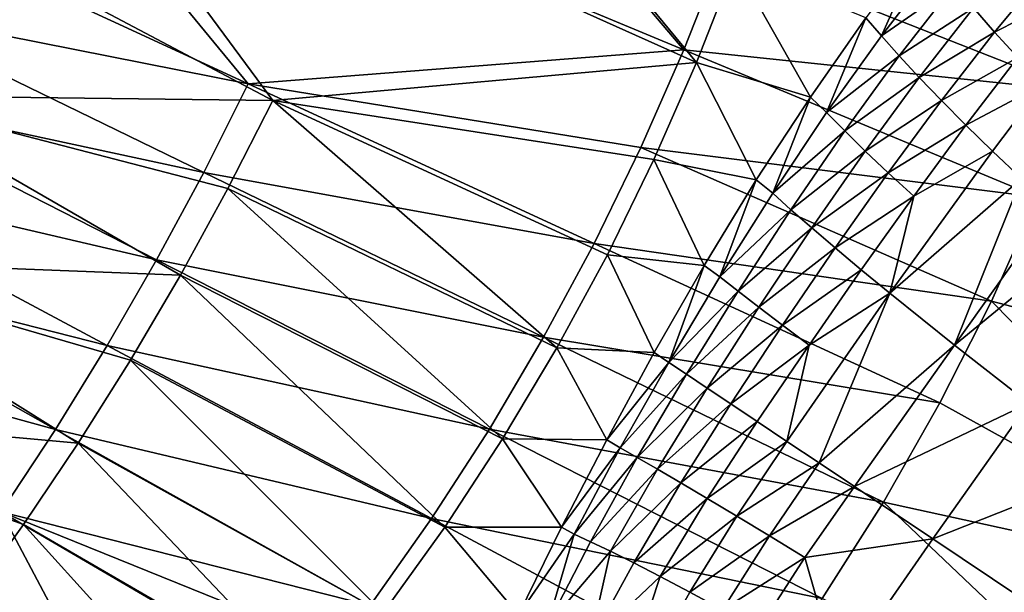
# Model space of a CAD drawing. Header units: metres. Extents: x -1501 to 0, y -1015 to 0.
# Tile 17 of 22: x -345 to -169, y -762 to -660. Entities that reach past the tile are written whole.
import ezdxf

# ---------------------------------------------------------------- set-up
doc = ezdxf.new("R2010")
doc.units = ezdxf.units.M

msp = doc.modelspace()

# ---------------------------------------------------------------- linework, layer by layer
at = {"layer": 'None'}
for points in [[(-276.673309, -605.598328, -305.692322), (-226.27652, -664.989563, -204.799896), (-352.068939, -612.611084, -406)], [(-219.322968, -647.304321, -204.797424), (-226.27652, -664.989563, -204.799896), (-276.673309, -605.598328, -305.692322)], [(-224.017654, -667.227783, -195.101532), (-272.372498, -608.644409, -292.652283), (-344.361847, -613.173279, -389.820526)], [(-224.017654, -667.227783, -195.101532), (-217.156387, -649.62146, -195.101532), (-272.372498, -608.644409, -292.652283)], [(-352.068939, -612.611084, -406), (-303.916168, -671.051086, -305.693878), (-365.180939, -642.72583, -406)], [(-344.361847, -613.173279, -389.820526), (-357.432587, -643.367371, -389.770233), (-299.54071, -674.005676, -292.652283)], [(-226.27652, -664.989563, -204.799896), (-303.916168, -671.051086, -305.693878), (-352.068939, -612.611084, -406)], [(-224.017654, -667.227783, -195.101532), (-344.361847, -613.173279, -389.820526), (-299.54071, -674.005676, -292.652283)], [(-303.916168, -671.051086, -305.693878), (-372.060974, -657.571045, -406), (-365.180939, -642.72583, -406)], [(-299.54071, -674.005676, -292.652283), (-357.432587, -643.367371, -389.770233), (-371.461823, -673.133484, -389.558502)], [(-155.87323, -672.354614, -103.895958), (-226.27652, -664.989563, -204.799896), (-219.322968, -647.304321, -204.797424)], [(-149.579086, -653.153809, -103.887955), (-155.87323, -672.354614, -103.895958), (-219.322968, -647.304321, -204.797424)], [(-183.826416, -646.107971, -150.032639), (-193.841354, -659.293335, -157.801758), (-191.061462, -662.484253, -143.341446)], [(-181.176971, -649.673584, -136.33667), (-183.826416, -646.107971, -150.032639), (-191.061462, -662.484253, -143.341446)], [(-224.017654, -667.227783, -195.101532), (-203.723999, -673.403564, -163.928421), (-217.156387, -649.62146, -195.101532)], [(-203.723999, -673.403564, -163.928421), (-193.841354, -659.293335, -157.801758), (-217.156387, -649.62146, -195.101532)], [(-178.115845, -653.474426, -122.713356), (-181.176971, -649.673584, -136.33667), (-191.061462, -662.484253, -143.341446)], [(-174.68428, -657.523254, -109.205635), (-170.886505, -661.817078, -95.83165), (-161.472595, -650.410156, -89.932716)], [(-170.886505, -661.817078, -95.83165), (-157.555847, -655.020813, -77.524925), (-161.472595, -650.410156, -89.932716)], [(-191.061462, -662.484253, -143.341446), (-187.895828, -666.065369, -128.989944), (-178.115845, -653.474426, -122.713356)], [(-187.895828, -666.065369, -128.989944), (-174.68428, -657.523254, -109.205635), (-178.115845, -653.474426, -122.713356)], [(-157.555847, -655.020813, -77.524925), (-170.886505, -661.817078, -95.83165), (-166.727402, -666.352783, -82.609322)], [(-379.194702, -672.357117, -406), (-372.060974, -657.571045, -406), (-311.861237, -686.869141, -305.68454)], [(-372.060974, -657.571045, -406), (-303.916168, -671.051086, -305.693878), (-311.861237, -686.869141, -305.68454)], [(-187.895828, -666.065369, -128.989944), (-184.32608, -669.916931, -114.764534), (-174.68428, -657.523254, -109.205635)], [(-184.32608, -669.916931, -114.764534), (-170.886505, -661.817078, -95.83165), (-174.68428, -657.523254, -109.205635)], [(-193.841354, -659.293335, -157.801758), (-203.723999, -673.403564, -163.928421), (-200.836838, -676.17218, -148.842224)], [(-191.061462, -662.484253, -143.341446), (-193.841354, -659.293335, -157.801758), (-200.836838, -676.17218, -148.842224)], [(-191.061462, -662.484253, -143.341446), (-200.836838, -676.17218, -148.842224), (-187.895828, -666.065369, -128.989944)], [(-170.886505, -661.817078, -95.83165), (-184.32608, -669.916931, -114.764534), (-180.356842, -674.035889, -100.685028)], [(-166.727402, -666.352783, -82.609322), (-170.886505, -661.817078, -95.83165), (-180.356842, -674.035889, -100.685028)], [(-226.27652, -664.989563, -204.799896), (-233.933868, -682.402283, -204.798431), (-303.916168, -671.051086, -305.693878)], [(-163.190002, -691.251831, -103.898926), (-233.933868, -682.402283, -204.798431), (-226.27652, -664.989563, -204.799896)], [(-155.87323, -672.354614, -103.895958), (-163.190002, -691.251831, -103.898926), (-226.27652, -664.989563, -204.799896)], [(-200.836838, -676.17218, -148.842224), (-197.607773, -679.464417, -133.892212), (-187.895828, -666.065369, -128.989944)], [(-187.895828, -666.065369, -128.989944), (-197.607773, -679.464417, -133.892212), (-184.32608, -669.916931, -114.764534)], [(-166.727402, -666.352783, -82.609322), (-180.356842, -674.035889, -100.685028), (-175.993393, -678.41864, -86.77095)], [(-162.212387, -671.126648, -69.556297), (-166.727402, -666.352783, -82.609322), (-175.993393, -678.41864, -86.77095)], [(-224.017654, -667.227783, -195.101532), (-299.54071, -674.005676, -292.652283), (-231.604553, -684.543823, -195.101532)], [(-231.604553, -684.543823, -195.101532), (-213.362152, -688.19812, -168.342606), (-224.017654, -667.227783, -195.101532)], [(-213.362152, -688.19812, -168.342606), (-203.723999, -673.403564, -163.928421), (-224.017654, -667.227783, -195.101532)], [(-197.607773, -679.464417, -133.892212), (-193.940903, -683.049744, -119.078812), (-184.32608, -669.916931, -114.764534)], [(-184.32608, -669.916931, -114.764534), (-193.940903, -683.049744, -119.078812), (-180.356842, -674.035889, -100.685028)], [(-303.916168, -671.051086, -305.693878), (-242.272995, -699.507935, -204.792892), (-311.861237, -686.869141, -305.68454)], [(-233.933868, -682.402283, -204.798431), (-242.272995, -699.507935, -204.792892), (-303.916168, -671.051086, -305.693878)], [(-175.993393, -678.41864, -86.77095), (-171.241714, -683.061218, -73.041588), (-162.212387, -671.126648, -69.556297)], [(-171.241714, -683.061218, -73.041588), (-166.108398, -687.959229, -59.515884), (-162.212387, -671.126648, -69.556297)], [(-386.535706, -686.987732, -406), (-379.194702, -672.357117, -406), (-320.242065, -702.433899, -305.670898)], [(-386.440582, -702.434998, -389.17395), (-315.983887, -705.19873, -292.652283), (-371.461823, -673.133484, -389.558502)], [(-379.194702, -672.357117, -406), (-311.861237, -686.869141, -305.68454), (-320.242065, -702.433899, -305.670898)], [(-315.983887, -705.19873, -292.652283), (-307.532349, -689.743835, -292.652283), (-371.461823, -673.133484, -389.558502)], [(-371.461823, -673.133484, -389.558502), (-307.532349, -689.743835, -292.652283), (-299.54071, -674.005676, -292.652283)], [(-203.723999, -673.403564, -163.928421), (-213.362152, -688.19812, -168.342606), (-210.44928, -690.562805, -152.774185)], [(-200.836838, -676.17218, -148.842224), (-203.723999, -673.403564, -163.928421), (-210.44928, -690.562805, -152.774185)], [(-307.532349, -689.743835, -292.652283), (-248.899948, -718.146973, -195.101532), (-299.54071, -674.005676, -292.652283)], [(-299.54071, -674.005676, -292.652283), (-248.899948, -718.146973, -195.101532), (-239.903915, -701.529968, -195.101532)], [(-299.54071, -674.005676, -292.652283), (-239.903915, -701.529968, -195.101532), (-231.604553, -684.543823, -195.101532)], [(-193.940903, -683.049744, -119.078812), (-189.841248, -686.924683, -104.423462), (-180.356842, -674.035889, -100.685028)], [(-180.356842, -674.035889, -100.685028), (-189.841248, -686.924683, -104.423462), (-175.993393, -678.41864, -86.77095)], [(-200.836838, -676.17218, -148.842224), (-210.44928, -690.562805, -152.774185), (-197.607773, -679.464417, -133.892212)], [(-189.841248, -686.924683, -104.423462), (-185.31456, -691.085388, -89.947334), (-175.993393, -678.41864, -86.77095)], [(-175.993393, -678.41864, -86.77095), (-185.31456, -691.085388, -89.947334), (-171.241714, -683.061218, -73.041588)], [(-210.44928, -690.562805, -152.774185), (-207.20079, -693.506409, -137.360413), (-197.607773, -679.464417, -133.892212)], [(-197.607773, -679.464417, -133.892212), (-207.20079, -693.506409, -137.360413), (-193.940903, -683.049744, -119.078812)], [(-171.452286, -709.804382, -103.897598), (-242.272995, -699.507935, -204.792892), (-233.933868, -682.402283, -204.798431)], [(-163.190002, -691.251831, -103.898926), (-171.452286, -709.804382, -103.897598), (-233.933868, -682.402283, -204.798431)], [(-207.20079, -693.506409, -137.360413), (-203.480835, -696.765625, -122.093773), (-193.940903, -683.049744, -119.078812)], [(-193.940903, -683.049744, -119.078812), (-203.480835, -696.765625, -122.093773), (-189.841248, -686.924683, -104.423462)], [(-185.31456, -691.085388, -89.947334), (-189.549988, -708.397644, -77.405983), (-171.241714, -683.061218, -73.041588)], [(-171.241714, -683.061218, -73.041588), (-189.549988, -708.397644, -77.405983), (-166.108398, -687.959229, -59.515884)], [(-239.903915, -701.529968, -195.101532), (-222.653305, -703.447021, -170.982651), (-231.604553, -684.543823, -195.101532)], [(-222.653305, -703.447021, -170.982651), (-213.362152, -688.19812, -168.342606), (-231.604553, -684.543823, -195.101532)], [(-393.928131, -701.174194, -406), (-386.535706, -686.987732, -406), (-329.05127, -717.727295, -305.65274)], [(-386.535706, -686.987732, -406), (-320.242065, -702.433899, -305.670898), (-329.05127, -717.727295, -305.65274)], [(-311.861237, -686.869141, -305.68454), (-251.280014, -716.269653, -204.782913), (-320.242065, -702.433899, -305.670898)], [(-242.272995, -699.507935, -204.792892), (-251.280014, -716.269653, -204.782913), (-311.861237, -686.869141, -305.68454)], [(-203.480835, -696.765625, -122.093773), (-199.2948, -700.336731, -106.997337), (-189.841248, -686.924683, -104.423462)], [(-189.841248, -686.924683, -104.423462), (-199.2948, -700.336731, -106.997337), (-185.31456, -691.085388, -89.947334)], [(-213.362152, -688.19812, -168.342606), (-222.653305, -703.447021, -170.982651), (-219.844727, -705.479065, -155.095978)], [(-210.44928, -690.562805, -152.774185), (-213.362152, -688.19812, -168.342606), (-219.844727, -705.479065, -155.095978)], [(-189.549988, -708.397644, -77.405983), (-178.024948, -717.650024, -48.76466), (-166.108398, -687.959229, -59.515884)], [(-166.108398, -687.959229, -59.515884), (-178.024948, -717.650024, -48.76466), (-160.600693, -693.107788, -46.212463)], [(-258.574066, -734.356445, -195.101532), (-307.532349, -689.743835, -292.652283), (-315.983887, -705.19873, -292.652283)], [(-258.574066, -734.356445, -195.101532), (-248.899948, -718.146973, -195.101532), (-307.532349, -689.743835, -292.652283)], [(-210.44928, -690.562805, -152.774185), (-219.844727, -705.479065, -155.095978), (-207.20079, -693.506409, -137.360413)], [(-199.2948, -700.336731, -106.997337), (-194.648865, -704.215637, -92.093918), (-185.31456, -691.085388, -89.947334)], [(-185.31456, -691.085388, -89.947334), (-194.648865, -704.215637, -92.093918), (-189.549988, -708.397644, -77.405983)], [(-163.190002, -691.251831, -103.898926), (-104.320679, -727.444885, -3), (-171.452286, -709.804382, -103.897598)], [(-178.024948, -717.650024, -48.76466), (-154.726456, -698.501648, -33.149567), (-160.600693, -693.107788, -46.212463)], [(-219.844727, -705.479065, -155.095978), (-216.623627, -708.023621, -139.356659), (-207.20079, -693.506409, -137.360413)], [(-207.20079, -693.506409, -137.360413), (-216.623627, -708.023621, -139.356659), (-203.480835, -696.765625, -122.093773)], [(-216.623627, -708.023621, -139.356659), (-212.897354, -710.906311, -123.774971), (-203.480835, -696.765625, -122.093773)], [(-203.480835, -696.765625, -122.093773), (-212.897354, -710.906311, -123.774971), (-199.2948, -700.336731, -106.997337)], [(-180.627426, -727.959656, -103.891739), (-251.280014, -716.269653, -204.782913), (-242.272995, -699.507935, -204.792892)], [(-171.452286, -709.804382, -103.897598), (-180.627426, -727.959656, -103.891739), (-242.272995, -699.507935, -204.792892)], [(-178.024948, -717.650024, -48.76466), (-164.790176, -728.046631, -21.245323), (-154.726456, -698.501648, -33.149567)], [(-401.564972, -715.302673, -406), (-393.928131, -701.174194, -406), (-338.281342, -732.731079, -305.629791)], [(-393.928131, -701.174194, -406), (-329.05127, -717.727295, -305.65274), (-338.281342, -732.731079, -305.629791)], [(-248.899948, -718.146973, -195.101532), (-231.571671, -719.003906, -171.854263), (-239.903915, -701.529968, -195.101532)], [(-239.903915, -701.529968, -195.101532), (-231.571671, -719.003906, -171.854263), (-222.653305, -703.447021, -170.982651)], [(-212.897354, -710.906311, -123.774971), (-208.671722, -714.123169, -108.375641), (-199.2948, -700.336731, -106.997337)], [(-199.2948, -700.336731, -106.997337), (-208.671722, -714.123169, -108.375641), (-194.648865, -704.215637, -92.093918)], [(-334.216766, -735.180298, -292.652283), (-386.440582, -702.434998, -389.17395), (-401.145203, -729.10614, -388.649963)], [(-334.216766, -735.180298, -292.652283), (-324.883148, -720.350525, -292.652283), (-386.440582, -702.434998, -389.17395)], [(-324.883148, -720.350525, -292.652283), (-315.983887, -705.19873, -292.652283), (-386.440582, -702.434998, -389.17395)], [(-320.242065, -702.433899, -305.670898), (-260.941101, -732.650513, -204.768143), (-329.05127, -717.727295, -305.65274)], [(-251.280014, -716.269653, -204.782913), (-260.941101, -732.650513, -204.768143), (-320.242065, -702.433899, -305.670898)], [(-222.653305, -703.447021, -170.982651), (-231.571671, -719.003906, -171.854263), (-228.971176, -720.744324, -155.787766)], [(-219.844727, -705.479065, -155.095978), (-222.653305, -703.447021, -170.982651), (-228.971176, -720.744324, -155.787766)], [(-268.904999, -750.12085, -195.101532), (-315.983887, -705.19873, -292.652283), (-324.883148, -720.350525, -292.652283)], [(-268.904999, -750.12085, -195.101532), (-258.574066, -734.356445, -195.101532), (-315.983887, -705.19873, -292.652283)], [(-208.671722, -714.123169, -108.375641), (-203.953354, -717.6698, -93.183113), (-194.648865, -704.215637, -92.093918)], [(-194.648865, -704.215637, -92.093918), (-203.953354, -717.6698, -93.183113), (-189.549988, -708.397644, -77.405983)], [(-219.844727, -705.479065, -155.095978), (-228.971176, -720.744324, -155.787766), (-216.623627, -708.023621, -139.356659)], [(-228.971176, -720.744324, -155.787766), (-225.826599, -722.848877, -139.862747), (-216.623627, -708.023621, -139.356659)], [(-216.623627, -708.023621, -139.356659), (-225.826599, -722.848877, -139.862747), (-212.897354, -710.906311, -123.774971)], [(-203.953354, -717.6698, -93.183113), (-207.926178, -734.828857, -78.106201), (-189.549988, -708.397644, -77.405983)], [(-207.926178, -734.828857, -78.106201), (-202.15802, -738.68927, -63.282249), (-189.549988, -708.397644, -77.405983)], [(-189.549988, -708.397644, -77.405983), (-202.15802, -738.68927, -63.282249), (-178.024948, -717.650024, -48.76466)], [(-171.452286, -709.804382, -103.897598), (-121.245834, -760.914734, -3), (-180.627426, -727.959656, -103.891739)], [(-104.320679, -727.444885, -3), (-121.245834, -760.914734, -3), (-171.452286, -709.804382, -103.897598)], [(-225.826599, -722.848877, -139.862747), (-222.143204, -725.314026, -124.10585), (-212.897354, -710.906311, -123.774971)], [(-212.897354, -710.906311, -123.774971), (-222.143204, -725.314026, -124.10585), (-208.671722, -714.123169, -108.375641)], [(-222.143204, -725.314026, -124.10585), (-217.927139, -728.13562, -108.543488), (-208.671722, -714.123169, -108.375641)], [(-208.671722, -714.123169, -108.375641), (-217.927139, -728.13562, -108.543488), (-203.953354, -717.6698, -93.183113)], [(-401.564972, -715.302673, -406), (-338.281342, -732.731079, -305.629791), (-347.924866, -747.427185, -305.601837)], [(-329.05127, -717.727295, -305.65274), (-271.242432, -748.613708, -204.748199), (-338.281342, -732.731079, -305.629791)], [(-260.941101, -732.650513, -204.768143), (-271.242432, -748.613708, -204.748199), (-329.05127, -717.727295, -305.65274)], [(-190.69519, -745.661804, -103.880821), (-260.941101, -732.650513, -204.768143), (-251.280014, -716.269653, -204.782913)], [(-180.627426, -727.959656, -103.891739), (-190.69519, -745.661804, -103.880821), (-251.280014, -716.269653, -204.782913)], [(-217.927139, -728.13562, -108.543488), (-213.185486, -731.309021, -93.201706), (-203.953354, -717.6698, -93.183113)], [(-203.953354, -717.6698, -93.183113), (-213.185486, -731.309021, -93.201706), (-207.926178, -734.828857, -78.106201)], [(-202.15802, -738.68927, -63.282249), (-195.890671, -742.883728, -48.754669), (-178.024948, -717.650024, -48.76466)], [(-178.024948, -717.650024, -48.76466), (-195.890671, -742.883728, -48.754669), (-164.790176, -728.046631, -21.245323)], [(-240.004288, -734.528931, -171.018158), (-248.899948, -718.146973, -195.101532), (-258.574066, -734.356445, -195.101532)], [(-240.004288, -734.528931, -171.018158), (-231.571671, -719.003906, -171.854263), (-248.899948, -718.146973, -195.101532)], [(-228.971176, -720.744324, -155.787766), (-231.571671, -719.003906, -171.854263), (-240.004288, -734.528931, -171.018158)], [(-279.868652, -765.403992, -195.101532), (-324.883148, -720.350525, -292.652283), (-334.216766, -735.180298, -292.652283)], [(-279.868652, -765.403992, -195.101532), (-268.904999, -750.12085, -195.101532), (-324.883148, -720.350525, -292.652283)], [(-237.633194, -736.01178, -155.039871), (-228.971176, -720.744324, -155.787766), (-240.004288, -734.528931, -171.018158)], [(-225.826599, -722.848877, -139.862747), (-228.971176, -720.744324, -155.787766), (-237.633194, -736.01178, -155.039871)], [(-234.604355, -737.709961, -139.18486), (-225.826599, -722.848877, -139.862747), (-237.633194, -736.01178, -155.039871)], [(-222.143204, -725.314026, -124.10585), (-225.826599, -722.848877, -139.862747), (-234.604355, -737.709961, -139.18486)], [(-231.004303, -739.775391, -123.472618), (-222.143204, -725.314026, -124.10585), (-234.604355, -737.709961, -139.18486)], [(-217.927139, -728.13562, -108.543488), (-222.143204, -725.314026, -124.10585), (-231.004303, -739.775391, -123.472618)], [(-226.838898, -742.207214, -107.935173), (-217.927139, -728.13562, -108.543488), (-231.004303, -739.775391, -123.472618)], [(-213.185486, -731.309021, -93.201706), (-217.927139, -728.13562, -108.543488), (-226.838898, -742.207214, -107.935173)], [(-195.890671, -742.883728, -48.754669), (-181.901199, -752.246338, -20.6854), (-164.790176, -728.046631, -21.245323)], [(-121.245834, -760.914734, -3), (-190.69519, -745.661804, -103.880821), (-180.627426, -727.959656, -103.891739)], [(-164.790176, -728.046631, -21.245323), (-181.901199, -752.246338, -20.6854), (-149.927643, -739.532654, 4.987587)], [(-343.970093, -749.670227, -292.652283), (-334.216766, -735.180298, -292.652283), (-401.145203, -729.10614, -388.649963)], [(-343.970093, -749.670227, -292.652283), (-401.145203, -729.10614, -388.649963), (-354.127289, -763.803467, -292.652283)], [(-222.115479, -745.003357, -92.60437), (-213.185486, -731.309021, -93.201706), (-226.838898, -742.207214, -107.935173)], [(-207.926178, -734.828857, -78.106201), (-213.185486, -731.309021, -93.201706), (-222.115479, -745.003357, -92.60437)], [(-338.281342, -732.731079, -305.629791), (-282.170135, -764.122375, -204.722733), (-347.924866, -747.427185, -305.601837)], [(-271.242432, -748.613708, -204.748199), (-282.170135, -764.122375, -204.722733), (-338.281342, -732.731079, -305.629791)], [(-201.63533, -762.855164, -103.864357), (-271.242432, -748.613708, -204.748199), (-260.941101, -732.650513, -204.768143)], [(-190.69519, -745.661804, -103.880821), (-201.63533, -762.855164, -103.864357), (-260.941101, -732.650513, -204.768143)], [(-291.438324, -780.171265, -195.101532), (-334.216766, -735.180298, -292.652283), (-343.970093, -749.670227, -292.652283)], [(-291.438324, -780.171265, -195.101532), (-279.868652, -765.403992, -195.101532), (-334.216766, -735.180298, -292.652283)], [(-248.079712, -750.156372, -168.499832), (-258.574066, -734.356445, -195.101532), (-268.904999, -750.12085, -195.101532)], [(-248.079712, -750.156372, -168.499832), (-240.004288, -734.528931, -171.018158), (-258.574066, -734.356445, -195.101532)], [(-240.004288, -734.528931, -171.018158), (-248.079712, -750.156372, -168.499832), (-237.633194, -736.01178, -155.039871)], [(-216.842834, -748.160828, -77.511757), (-207.926178, -734.828857, -78.106201), (-222.115479, -745.003357, -92.60437)], [(-202.15802, -738.68927, -63.282249), (-207.926178, -734.828857, -78.106201), (-216.842834, -748.160828, -77.511757)], [(-248.079712, -750.156372, -168.499832), (-245.847595, -751.380005, -152.810135), (-237.633194, -736.01178, -155.039871)], [(-237.633194, -736.01178, -155.039871), (-245.847595, -751.380005, -152.810135), (-234.604355, -737.709961, -139.18486)], [(-245.847595, -751.380005, -152.810135), (-242.891342, -752.727905, -137.216995), (-234.604355, -737.709961, -139.18486)], [(-234.604355, -737.709961, -139.18486), (-242.891342, -752.727905, -137.216995), (-231.004303, -739.775391, -123.472618)], [(-211.031113, -751.675598, -62.688435), (-202.15802, -738.68927, -63.282249), (-216.842834, -748.160828, -77.511757)], [(-195.890671, -742.883728, -48.754669), (-202.15802, -738.68927, -63.282249), (-211.031113, -751.675598, -62.688435)], [(-242.891342, -752.727905, -137.216995), (-239.341675, -754.434143, -121.731819), (-231.004303, -739.775391, -123.472618)], [(-231.004303, -739.775391, -123.472618), (-239.341675, -754.434143, -121.731819), (-226.838898, -742.207214, -107.935173)], [(-181.901199, -752.246338, -20.6854), (-166.051437, -762.853882, 5.913676), (-149.927643, -739.532654, 4.987587)], [(-239.341675, -754.434143, -121.731819), (-235.205536, -756.501282, -106.392387), (-226.838898, -742.207214, -107.935173)], [(-226.838898, -742.207214, -107.935173), (-235.205536, -756.501282, -106.392387), (-222.115479, -745.003357, -92.60437)], [(-204.691788, -755.542419, -48.165005), (-195.890671, -742.883728, -48.754669), (-211.031113, -751.675598, -62.688435)], [(-181.901199, -752.246338, -20.6854), (-195.890671, -742.883728, -48.754669), (-204.691788, -755.542419, -48.165005)], [(-235.205536, -756.501282, -106.392387), (-230.491852, -758.930603, -91.236435), (-222.115479, -745.003357, -92.60437)], [(-222.115479, -745.003357, -92.60437), (-230.491852, -758.930603, -91.236435), (-216.842834, -748.160828, -77.511757)], [(-141.574051, -792.433899, -3), (-201.63533, -762.855164, -103.864357), (-190.69519, -745.661804, -103.880821)], [(-121.245834, -760.914734, -3), (-141.574051, -792.433899, -3), (-190.69519, -745.661804, -103.880821)], [(-357.974365, -761.797485, -305.568573), (-347.924866, -747.427185, -305.601837), (-331.91275, -777.717651, -255.112183)], [(-282.170135, -764.122375, -204.722733), (-287.864532, -771.694641, -204.707809), (-347.924866, -747.427185, -305.601837)], [(-347.924866, -747.427185, -305.601837), (-287.864532, -771.694641, -204.707809), (-293.710358, -779.139526, -204.691376)], [(-331.91275, -777.717651, -255.112183), (-347.924866, -747.427185, -305.601837), (-293.710358, -779.139526, -204.691376)], [(-213.427643, -779.483887, -103.841812), (-282.170135, -764.122375, -204.722733), (-271.242432, -748.613708, -204.748199)], [(-201.63533, -762.855164, -103.864357), (-213.427643, -779.483887, -103.841812), (-271.242432, -748.613708, -204.748199)], [(-230.491852, -758.930603, -91.236435), (-225.211365, -761.721985, -76.301437), (-216.842834, -748.160828, -77.511757)], [(-216.842834, -748.160828, -77.511757), (-225.211365, -761.721985, -76.301437), (-211.031113, -751.675598, -62.688435)], [(-303.584778, -794.389954, -195.101532), (-343.970093, -749.670227, -292.652283), (-354.127289, -763.803467, -292.652283)], [(-303.584778, -794.389954, -195.101532), (-291.438324, -780.171265, -195.101532), (-343.970093, -749.670227, -292.652283)], [(-255.767944, -765.762695, -164.30925), (-268.904999, -750.12085, -195.101532), (-279.868652, -765.403992, -195.101532)], [(-255.767944, -765.762695, -164.30925), (-248.079712, -750.156372, -168.499832), (-268.904999, -750.12085, -195.101532)], [(-248.079712, -750.156372, -168.499832), (-255.767944, -765.762695, -164.30925), (-245.847595, -751.380005, -152.810135)], [(-255.767944, -765.762695, -164.30925), (-250.664963, -767.733093, -133.962692), (-245.847595, -751.380005, -152.810135)], [(-245.847595, -751.380005, -152.810135), (-250.664963, -767.733093, -133.962692), (-242.891342, -752.727905, -137.216995)], [(-250.664963, -767.733093, -133.962692), (-239.341675, -754.434143, -121.731819), (-242.891342, -752.727905, -137.216995)], [(-225.211365, -761.721985, -76.301437), (-219.376511, -764.874023, -61.624454), (-211.031113, -751.675598, -62.688435)], [(-211.031113, -751.675598, -62.688435), (-219.376511, -764.874023, -61.624454), (-204.691788, -755.542419, -48.165005)], [(-198.693604, -776.457458, -19.502892), (-181.901199, -752.246338, -20.6854), (-204.691788, -755.542419, -48.165005)], [(-166.051437, -762.853882, 5.913676), (-181.901199, -752.246338, -20.6854), (-198.693604, -776.457458, -19.502892)], [(-239.341675, -754.434143, -121.731819), (-250.664963, -767.733093, -133.962692), (-243.02449, -770.850769, -103.902275)], [(-235.205536, -756.501282, -106.392387), (-239.341675, -754.434143, -121.731819), (-243.02449, -770.850769, -103.902275)], [(-219.376511, -764.874023, -61.624454), (-213.001373, -768.383789, -47.241985), (-204.691788, -755.542419, -48.165005)], [(-204.691788, -755.542419, -48.165005), (-213.001373, -768.383789, -47.241985), (-198.693604, -776.457458, -19.502892)], [(-235.205536, -756.501282, -106.392387), (-243.02449, -770.850769, -103.902275), (-230.491852, -758.930603, -91.236435)], [(-230.491852, -758.930603, -91.236435), (-243.02449, -770.850769, -103.902275), (-240.355911, -788.920837, -71.965355)], [(-225.211365, -761.721985, -76.301437), (-230.491852, -758.930603, -91.236435), (-240.355911, -788.920837, -71.965355)], [(-225.211365, -761.721985, -76.301437), (-240.355911, -788.920837, -71.965355), (-219.376511, -764.874023, -61.624454)]]:
    msp.add_3dface(points, dxfattribs=at)

doc.saveas('drawing.dxf')
